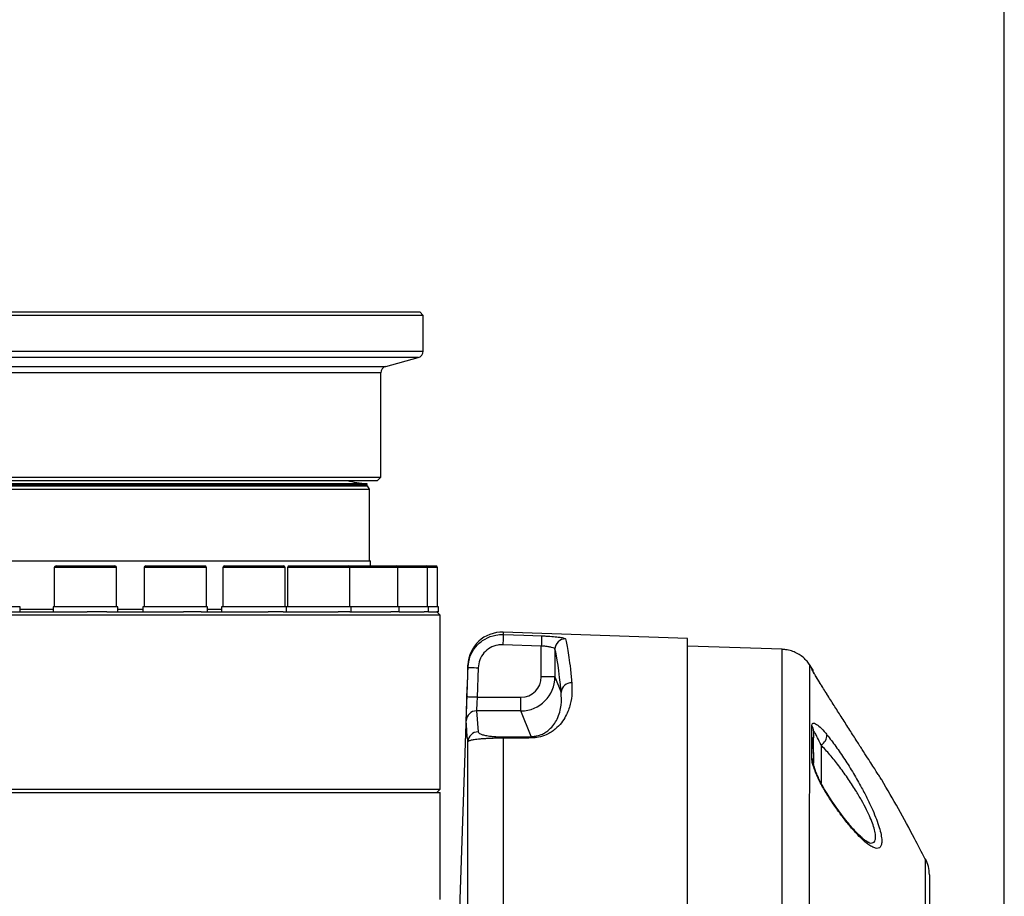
# Model space of a CAD drawing. Extents: x 0 to 8410, y 0 to 5940.
# Tile 94 of 110: x 5730 to 6019, y 4998 to 5255. Entities that reach past the tile are written whole.
import ezdxf

# ---------------------------------------------------------------- set-up
doc = ezdxf.new("R2010")
doc.units = 0
doc.header["$LTSCALE"] = 10
doc.layers.get('0').update_dxf_attribs({"linetype": 'CONTINUOUS'})
doc.styles.add('SLDTEXTSTYLE0', font='TXT', dxfattribs={"width": 0.605})
doc.dimstyles.new('SLDDIMSTYLE12', dxfattribs={"dimtxt": 50, "dimasz": 50, "dimexe": 0, "dimexo": 0.0625, "dimgap": 12.5, "dimtad": 1, "dimdec": 1, "dimrnd": 1e-09, "dimzin": 12, "dimtxsty": 'SLDTEXTSTYLE0', "dimsah": 1, "dimcen": 0.09, "dimazin": 3, "dimtfac": 1, "dimtofl": 0, "dimtmove": 0, "dimatfit": 3, "dimtolj": 1, "dimtzin": 12})

# ---------------------------------------------------------------- blocks, each defined once
blk = doc.blocks.new('_D_19')
at = {"color": 7, "linetype": 'CONTINUOUS'}
for p, q in [((5691.08, 5255.51), (5691.08, 5337.99)), ((6019.08, 4720.87), (6019.08, 5337.99)), ((6019.08, 5322.99), (5691.08, 5322.99))]:
    blk.add_line(p, q, dxfattribs=at)
for points in [[(5691.08, 5322.99), (5741.08, 5315.49), (5741.08, 5330.49)], [(6019.08, 5322.99), (5969.08, 5330.49), (5969.08, 5315.49)]]:
    blk.add_solid(points, dxfattribs=at)
at = {"color": 7, "linetype": 'CONTINUOUS', "insert": (5797.79, 5387.45), "char_height": 50, "attachment_point": 1, "style": 'SLDTEXTSTYLE0'}
blk.add_mtext('328', dxfattribs=at)

msp = doc.modelspace()

# ---------------------------------------------------------------- linework, layer by layer
at = {"color": 7, "linetype": 'CONTINUOUS'}
for p, q in [((5691.080933, 5169.452848), (5847.580929, 5169.452848)), ((5848.580931, 5168.452921), (5847.580929, 5169.452848)), ((5848.580931, 5168.452921), (5691.080933, 5168.452921)), ((5848.580931, 5157.987537), (5848.580931, 5168.452921)), ((5837.563296, 5153.500738), (5847.098564, 5156.055632)), ((5836.080928, 5120.953026), (5836.080928, 5151.568832)), ((5588.650954, 5120.953026), (5836.080928, 5120.953026)), ((5835.080926, 5119.95286), (5588.650954, 5119.95286)), ((5835.080926, 5119.95286), (5836.080928, 5120.953026)), ((5832.080935, 5119.023027), (5588.650954, 5119.023027)), ((5588.650954, 5119.022789), (5832.032775, 5119.022789)), ((5588.650954, 5118.452969), (5832.25358, 5118.452969)), ((5588.650954, 5117.453041), (5832.830926, 5117.453041)), ((5832.056021, 5118.547621), (5832.080935, 5119.023027)), ((5832.830926, 5117.453041), (5832.25358, 5118.452969)), ((5832.830926, 5096.452894), (5832.830926, 5117.453041)), ((5619.080936, 5096.452894), (5833.080937, 5096.452894)), ((5740.305157, 5094.453039), (5740.305157, 5082.952919)), ((5740.805158, 5094.953003), (5758.075153, 5094.953003)), ((5758.575154, 5082.952919), (5758.575154, 5094.453039)), ((5766.670396, 5094.453039), (5766.670396, 5082.952919)), ((5767.170397, 5094.953003), (5784.440396, 5094.953003)), ((5784.940397, 5082.952919), (5784.940397, 5094.453039)), ((5789.77972, 5094.453039), (5789.77972, 5082.952919)), ((5790.279714, 5094.953003), (5807.54972, 5094.953003)), ((5808.049713, 5082.952919), (5808.049713, 5094.453039)), ((5808.745046, 5094.453039), (5808.745046, 5082.952919)), ((5809.245047, 5094.953003), (5826.515054, 5094.953003)), ((5826.515054, 5094.953003), (5840.607558, 5094.953003)), ((5827.015047, 5082.952919), (5827.015047, 5094.453039)), ((5833.080937, 5094.953003), (5833.080937, 5096.452894)), ((5840.694179, 5094.953003), (5849.285682, 5094.953003)), ((5841.107567, 5082.952919), (5841.107567, 5094.453039)), ((5849.285682, 5094.953003), (5852.215936, 5094.953003)), ((5849.78569, 5082.952919), (5849.78569, 5094.453039)), ((5852.715929, 5082.952919), (5852.715929, 5094.453039)), ((5730.332208, 5082.952919), (5711.514746, 5082.952919)), ((5730.332208, 5081.453028), (5730.332208, 5082.952919)), ((5739.940156, 5082.952919), (5739.940156, 5081.453028)), ((5740.663302, 5082.952919), (5739.940156, 5082.952919)), ((5758.940158, 5082.952919), (5740.663302, 5082.952919)), ((5758.940158, 5081.453028), (5758.940158, 5082.952919)), ((5766.305392, 5082.952919), (5766.305392, 5081.453028)), ((5767.906432, 5082.952919), (5766.305392, 5082.952919)), ((5785.305393, 5082.952919), (5767.906432, 5082.952919)), ((5785.305393, 5081.453028), (5785.305393, 5082.952919)), ((5789.414716, 5082.952919), (5789.414716, 5081.453028)), ((5792.197202, 5082.952919), (5789.414716, 5082.952919)), ((5808.414717, 5082.952919), (5792.197202, 5082.952919)), ((5808.414717, 5081.453028), (5808.414717, 5082.952919)), ((5812.60213, 5082.952919), (5808.414717, 5082.952919)), ((5827.380051, 5082.952919), (5812.60213, 5082.952919)), ((5827.380051, 5081.453028), (5827.380051, 5082.952919)), ((5828.337063, 5082.952919), (5827.380051, 5082.952919)), ((5841.472556, 5082.952919), (5828.337063, 5082.952919)), ((5841.472556, 5081.453028), (5841.472556, 5082.952919)), ((5850.150694, 5082.952919), (5841.472556, 5082.952919)), ((5850.150694, 5081.453028), (5850.150694, 5082.952919)), ((5853.080933, 5082.952919), (5850.150694, 5082.952919)), ((5853.080933, 5081.453028), (5853.080933, 5082.952919)), ((5853.580927, 5080.452862), (5609.189135, 5080.452862)), ((5725.65166, 5081.453028), (5749.98124, 5081.453028)), ((5755.764161, 5081.453028), (5749.98124, 5081.453028)), ((5755.764161, 5081.453028), (5778.18643, 5081.453028)), ((5783.390922, 5081.453028), (5778.18643, 5081.453028)), ((5783.390922, 5081.453028), (5803.044205, 5081.453028)), ((5807.470259, 5081.453028), (5803.044205, 5081.453028)), ((5807.470259, 5081.453028), (5823.599299, 5081.453028)), ((5827.076827, 5081.453028), (5823.599299, 5081.453028)), ((5827.076827, 5081.453028), (5839.061772, 5081.453028)), ((5841.457133, 5081.453028), (5839.061772, 5081.453028)), ((5841.472556, 5081.453028), (5848.83744, 5081.453028)), ((5850.150694, 5081.453028), (5848.83744, 5081.453028)), ((5850.150694, 5081.453028), (5852.550601, 5081.453028)), ((5853.580927, 5080.452862), (5852.58094, 5081.453028)), ((5853.080933, 5081.453028), (5852.58094, 5081.453028)), ((5853.580927, 5029.452982), (5853.580927, 5080.452862)), ((5926.080932, 5073.627415), (5872.044747, 5075.514498)), ((5926.080932, 4848.243895), (5926.080932, 5073.627415)), ((5953.92922, 5070.480528), (5926.080932, 5071.453037)), ((5861.701836, 5065.869513), (5859.071558, 4990.548315)), ((5962.602054, 5064.932289), (5961.873268, 5066.049519)), ((5967.065548, 5057.282391), (5966.779177, 5057.735863)), ((5861.330454, 5046.851339), (5861.181353, 5049.529495)), ((5963.080947, 5046.582403), (5963.080947, 5044.553938)), ((5963.080947, 5039.939108), (5963.080947, 5044.553938)), ((5963.080947, 5039.509478), (5963.080947, 5037.125053)), ((5609.189135, 5029.452982), (5853.580927, 5029.452982)), ((5612.731089, 5028.452816), (5853.580927, 5028.452816)), ((5852.58094, 5028.452816), (5853.580927, 5029.452982)), ((5853.580927, 4997.092667), (5853.580927, 5028.452816))]:
    msp.add_line(p, q, dxfattribs=at)
at = {"color": 8, "linetype": 'CONTINUOUS'}
for p, q in [((5533.580934, 5157.987537), (5848.580931, 5157.987537)), ((5847.098564, 5156.055632), (5535.063301, 5156.055632)), ((5544.598569, 5153.500738), (5837.563296, 5153.500738)), ((5836.080928, 5151.568832), (5691.080933, 5151.568832)), ((5832.056021, 5118.547621), (5588.650954, 5118.547621)), ((5758.575154, 5094.453039), (5740.305157, 5094.453039)), ((5784.940397, 5094.453039), (5766.670396, 5094.453039)), ((5808.049713, 5094.453039), (5789.77972, 5094.453039)), ((5827.015047, 5094.453039), (5808.745046, 5094.453039)), ((5841.107567, 5094.453039), (5827.015047, 5094.453039)), ((5849.78569, 5094.453039), (5841.107567, 5094.453039)), ((5852.715929, 5094.453039), (5849.78569, 5094.453039)), ((5730.332208, 5082.252922), (5739.940156, 5082.252922)), ((5758.940158, 5082.252922), (5766.305392, 5082.252922)), ((5785.305393, 5082.252922), (5789.414716, 5082.252922)), ((5872.044747, 5075.514498), (5872.044747, 5074.825707)), ((5883.218174, 5071.44207), (5871.940036, 5071.83713)), ((5883.218174, 5062.403622), (5883.218174, 5071.44207)), ((5887.215738, 5070.545616), (5887.215738, 5062.403622)), ((5861.701836, 5065.167608), (5861.701836, 5065.869513)), ((5864.700009, 5065.063419), (5864.398529, 5056.39905)), ((5887.215738, 5062.403622), (5883.218174, 5062.403622)), ((5887.215738, 5062.403622), (5889.030297, 5057.857456)), ((5864.398529, 5056.39905), (5877.23278, 5056.39905)), ((5877.23278, 5052.41436), (5877.23278, 5056.39905)), ((5864.179527, 5052.41436), (5864.700009, 5046.266022)), ((5877.23278, 5052.41436), (5864.179527, 5052.41436)), ((5880.239506, 5044.881287), (5877.23278, 5052.41436)), ((5871.940036, 5044.823828), (5880.239506, 5044.881287)), ((5861.701836, 4848.649921), (5861.701836, 5043.370667)), ((5872.044747, 5044.401827), (5872.044747, 4848.145189)), ((5965.304469, 5042.421999), (5965.304469, 5031.223717))]:
    msp.add_line(p, q, dxfattribs=at)
at = {"color": 7, "linetype": 'CONTINUOUS', "flags": 128}
msp.add_lwpolyline([(5832.035397, 5118.452969), (5832.047929, 5118.492308), (5832.056021, 5118.547621)], dxfattribs=at)
at = {"color": 8, "linetype": 'CONTINUOUS', "flags": 128}
for points in [[(5872.044747, 5074.825707), (5872.041379, 5074.729624), (5872.03451, 5074.533405), (5872.024362, 5074.243727), (5872.011294, 5073.87084), (5871.995752, 5073.427382), (5871.978288, 5072.928848), (5871.959512, 5072.392645), (5871.940036, 5071.83713)], [(5872.044747, 5074.825707), (5878.041064, 5074.61566), (5883.32287, 5074.430647)], [(5883.32287, 5074.430647), (5883.319502, 5074.334326), (5883.312632, 5074.138107), (5883.302485, 5073.848429), (5883.289416, 5073.475542), (5883.273889, 5073.032084), (5883.256425, 5072.533789), (5883.237635, 5071.997347), (5883.218174, 5071.44207)], [(5861.400356, 5056.503239), (5861.608987, 5062.499704), (5861.701836, 5065.167608)], [(5861.701836, 5065.167608), (5861.760919, 5065.165701), (5861.932536, 5065.15974), (5862.210115, 5065.149965), (5862.583031, 5065.137091), (5863.036995, 5065.121117), (5863.554646, 5065.103235), (5864.116152, 5065.083685), (5864.700009, 5065.063419)], [(5864.398529, 5056.39905), (5863.814701, 5056.419315), (5863.253241, 5056.438866), (5862.735619, 5056.456986), (5862.28167, 5056.472721), (5861.908754, 5056.485596), (5861.631145, 5056.495371), (5861.459498, 5056.501331), (5861.400356, 5056.503239)], [(5967.040901, 5027.95619), (5967.080836, 5028.103294), (5967.059766, 5028.177204)]]:
    msp.add_lwpolyline(points, dxfattribs=at)
at = {"color": 7, "linetype": 'CONTINUOUS'}
for centre, radius, start, end in [((5846.580933, 5157.987579), 2, 285, 0), ((5838.080933, 5151.568906), 2, 105, 180), ((5740.805156, 5094.452925), 0.5, 90, 180), ((5758.075156, 5094.452925), 0.5, 0, 90), ((5767.170393, 5094.452925), 0.5, 90, 180), ((5784.440393, 5094.452925), 0.5, 0, 90), ((5790.279717, 5094.452925), 0.5, 90, 180), ((5807.549717, 5094.452925), 0.5, 0, 90), ((5809.245048, 5094.452925), 0.5, 90, 180), ((5826.515048, 5094.452925), 0.5, 0, 90), ((5840.607561, 5094.452925), 0.5, 0, 90), ((5849.285688, 5094.452925), 0.5, 0, 90), ((5852.215933, 5094.452925), 0.5, 0, 90), ((5871.695747, 5065.520606), 10, 88, 178), ((5987.080933, 5004.349099), 10, 359.99999428, 27.64348447)]:
    msp.add_arc(centre, radius, start, end, dxfattribs=at)
at = {"color": 8, "linetype": 'CONTINUOUS'}
for centre, radius, start, end in [((5890.219711, 5070.522701), 3.004061, 88.11344462, 179.5629377), ((5960.088928, 5063.086116), 2.99168, 22.22594405, 33.92100709), ((5891.981971, 5057.707001), 2.955506, 87.06762867, 177.08198589), ((5864.174772, 5049.418903), 2.995461, 89.9090591, 177.88415856), ((5960.483089, 5046.572153), 2.597879, 0.2260772, 36.49758202), ((5864.698709, 5043.26737), 2.998653, 89.97515238, 178.0258955), ((5870.917041, 5044.346002), 1.129086, 2.83399102, 25.03656764), ((5879.236814, 5044.407994), 1.108782, 2.87342257, 25.26830746), ((5963.679556, 5045.364774), 3.361587, 298.90616981, 0.68721429), ((5960.695342, 5037.108628), 2.385662, 0.39447885, 38.14886385)]:
    msp.add_arc(centre, radius, start, end, dxfattribs=at)
for centre, major_axis, ratio, start_param, end_param in [((5886.377126, 4859.452925), (0, 212.454406), 0.0349207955, 5.9174726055, 6.1699082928), ((5877.21452, 5062.421954), (-3.710381, 9.295794), 0.9991075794, 2.7633409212, 4.3310955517), ((5877.21452, 5062.421954), (2.234089, -5.597169), 0.9955924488, 5.9049335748, 7.4726882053)]:
    msp.add_ellipse(centre, major_axis=major_axis, ratio=ratio, start_param=start_param, end_param=end_param, dxfattribs=at)
at = {"color": 7, "linetype": 'CONTINUOUS'}
for points, knots in [([(5832.032775, 5119.022789), (5831.031941, 5119.072123), (5829.085372, 5119.168074), (5827.209857, 5119.696248), (5826.298644, 5119.95286)], [0, 0, 0, 0, 0.5141530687, 1, 1, 1, 1]), ([(5961.878722, 5066.052618), (5961.86372, 5066.079151), (5961.615973, 5066.517348), (5960.936041, 5067.28904), (5959.838011, 5068.344947), (5958.500628, 5069.242778), (5957.001622, 5069.927366), (5955.457951, 5070.366591), (5954.415058, 5070.433098), (5953.92928, 5070.464077)], [0, 0, 0, 0, 0.0096852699, 0.1599514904, 0.323264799, 0.4938411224, 0.6685814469, 0.845625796, 1, 1, 1, 1]), ([(5962.640171, 5064.922991), (5962.635195, 5064.932797), (5962.551597, 5065.097562), (5962.836581, 5064.786563), (5962.923572, 5064.210828), (5962.936972, 5064.122143)], [0, 0, 0, 0, 0.0508154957, 0.8537889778, 1, 1, 1, 1]), ([(5966.779177, 5057.735863), (5966.61587, 5057.993886), (5966.121571, 5058.774872), (5965.360233, 5059.999542), (5964.528921, 5061.352036), (5963.826415, 5062.51555), (5963.307739, 5063.396658), (5963.003119, 5063.930237), (5962.861134, 5064.196827), (5962.852937, 5064.213744), (5962.850188, 5064.219418)], [0, 0, 0, 0, 0.08295591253, 0.25109078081, 0.41791968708, 0.5828628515, 0.74242906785, 0.86771191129, 0.95563428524, 1, 1, 1, 1]), ([(5861.181353, 5049.529495), (5861.181427, 5049.569356), (5861.181687, 5049.70948), (5861.200816, 5050.457597), (5861.249725, 5052.043368), (5861.318848, 5054.1411), (5861.373188, 5055.715919), (5861.400356, 5056.503239)], [0, 0, 0, 0, 0.0903755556, 0.3176963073, 0.5451079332, 0.7725797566, 1, 1, 1, 1]), ([(5983.11088, 5032.206717), (5983.100522, 5032.222586), (5983.077344, 5032.258098), (5982.721377, 5032.807442), (5982.128033, 5033.722843), (5981.301841, 5035.000274), (5980.247683, 5036.632793), (5978.932961, 5038.673251), (5977.380678, 5041.088404), (5975.534155, 5043.96923), (5973.461561, 5047.212057), (5971.280247, 5050.634866), (5969.114954, 5054.040488), (5967.736443, 5056.214349), (5967.040871, 5057.311239)], [0, 0, 0, 0, 0.0584131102, 0.1307165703, 0.1997731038, 0.2705104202, 0.3460357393, 0.4232087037, 0.5107127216, 0.6000871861, 0.7025991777, 0.8074723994, 0.9028540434, 1, 1, 1, 1]), ([(5962.988679, 5044.517937), (5962.943021, 5044.526238), (5962.815584, 5044.549407), (5962.49222, 5043.534054), (5962.907549, 5041.774565), (5963.028624, 5040.192974), (5963.080947, 5039.509478)], [0, 0, 0, 0, 0.1675106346, 0.46754378, 0.7698949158, 1, 1, 1, 1]), ([(5967.064862, 5028.182211), (5966.820861, 5028.570872), (5966.265987, 5029.454711), (5965.461602, 5030.913855), (5964.681456, 5032.475877), (5964.047288, 5033.918978), (5963.581909, 5035.146602), (5963.285546, 5036.09377), (5963.132344, 5036.725574), (5963.082423, 5037.080549), (5963.08187, 5037.107524), (5963.081663, 5037.117662)], [0, 0, 0, 0, 0.1176160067, 0.2674657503, 0.4162964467, 0.5629919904, 0.6886168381, 0.800103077, 0.8912670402, 0.9591320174, 1, 1, 1, 1]), ([(5995.840852, 5008.935156), (5994.822534, 5010.95607), (5990.842744, 5018.854202), (5986.406977, 5026.508397), (5983.106201, 5032.204094)], [0, 0, 0, 0, 0.2558724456, 1, 1, 1, 1]), ([(5979.381924, 5013.759794), (5979.368468, 5013.763185), (5979.336966, 5013.771125), (5978.990734, 5013.932735), (5978.442912, 5014.283231), (5977.67479, 5014.876165), (5976.729737, 5015.717073), (5975.615475, 5016.826109), (5974.342327, 5018.220576), (5972.952151, 5019.872814), (5971.471572, 5021.76442), (5969.93271, 5023.869602), (5968.449335, 5026.014802), (5967.498367, 5027.499248), (5967.062985, 5028.178873)], [0, 0, 0, 0, 0.04487931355, 0.10507602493, 0.17231141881, 0.24664767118, 0.32448451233, 0.41220979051, 0.50496271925, 0.6021065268, 0.70288956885, 0.80648091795, 0.91140102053, 1, 1, 1, 1]), ([(5997.080927, 5004.348936), (5997.080927, 5004.25421), (5997.080927, 5004.067624), (5997.080927, 5002.473971), (5997.080927, 4999.962186), (5997.080927, 4996.39932), (5997.080927, 4991.863197), (5997.080927, 4986.393814), (5997.080927, 4980.065818), (5997.080927, 4972.809429), (5997.080927, 4965.375548), (5997.080927, 4957.95838), (5997.080927, 4950.779249), (5997.080927, 4942.953664), (5997.080927, 4934.562512), (5997.080927, 4925.103191), (5997.080927, 4914.66972), (5997.080927, 4903.230984), (5997.080927, 4891.365336), (5997.080927, 4883.227049), (5997.080927, 4879.128399)], [0, 0, 0, 0, 0.0597919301, 0.1177752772, 0.1761633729, 0.2351805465, 0.2950602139, 0.352938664, 0.4112253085, 0.4701372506, 0.5299019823, 0.5743430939, 0.6204398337, 0.6667408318, 0.7157259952, 0.7649519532, 0.8228748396, 0.8812086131, 0.9401736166, 1, 1, 1, 1])]:
    msp.add_open_spline(points, degree=3, knots=knots, dxfattribs=at)
at = {"color": 8, "linetype": 'CONTINUOUS'}
for points, knots in [([(5861.701836, 5065.167608), (5861.852162, 5066.29144), (5862.152894, 5068.539709), (5863.989462, 5071.484541), (5866.61523, 5073.657886), (5869.464447, 5074.748382), (5871.316168, 5074.803873), (5872.044747, 5074.825707)], [0, 0, 0, 0, 0.2153812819, 0.4308789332, 0.6461098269, 0.8607581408, 1, 1, 1, 1]), ([(5883.32287, 5074.430647), (5883.741136, 5074.414147), (5884.948185, 5074.366531), (5886.866116, 5074.240181), (5888.713189, 5074.040787), (5890.00254, 5073.797245), (5890.213146, 5073.615927), (5890.318607, 5073.525133)], [0, 0, 0, 0, 0.11599781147, 0.33475120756, 0.55525332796, 0.77729462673, 1, 1, 1, 1]), ([(5871.940036, 5071.83713), (5871.430025, 5071.821735), (5870.13367, 5071.782606), (5868.138919, 5071.017749), (5866.300815, 5069.493415), (5865.015647, 5067.428056), (5864.805215, 5065.851582), (5864.700009, 5065.063419)], [0, 0, 0, 0, 0.1391347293, 0.3536545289, 0.5688503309, 0.784445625, 1, 1, 1, 1]), ([(5887.215738, 5070.545616), (5887.15544, 5070.635254), (5887.034968, 5070.814341), (5886.2977, 5071.055462), (5885.242349, 5071.252395), (5884.147183, 5071.377845), (5883.457204, 5071.425545), (5883.218174, 5071.44207)], [0, 0, 0, 0, 0.2223336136, 0.4442032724, 0.6648377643, 0.8838894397, 1, 1, 1, 1]), ([(5890.318607, 5073.525133), (5890.38694, 5073.282344), (5890.59198, 5072.553827), (5890.931872, 5070.85085), (5891.336949, 5068.158882), (5891.738895, 5064.829191), (5892.001603, 5062.050295), (5892.133166, 5060.658636)], [0, 0, 0, 0, 0.11027929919, 0.33090616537, 0.5522173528, 0.77575235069, 1, 1, 1, 1]), ([(5953.932856, 4848.408642), (5953.929752, 4851.344382), (5953.923535, 4857.223936), (5953.9308, 4866.061539), (5953.926091, 4874.911616), (5953.923311, 4883.757341), (5953.924333, 4892.589434), (5953.929321, 4901.385035), (5953.929074, 4910.130866), (5953.931544, 4920.472693), (5953.935208, 4932.327911), (5953.933691, 4945.505498), (5953.928789, 4958.317298), (5953.922667, 4970.682988), (5953.921467, 4981.483996), (5953.921926, 4990.817509), (5953.925675, 4998.758048), (5953.929784, 5006.327623), (5953.927293, 5013.449288), (5953.922453, 5020.169479), (5953.92284, 5026.454663), (5953.926323, 5033.197381), (5953.929925, 5040.180954), (5953.931875, 5047.126285), (5953.934695, 5053.231453), (5953.930946, 5058.455119), (5953.928111, 5062.771453), (5953.927127, 5066.15334), (5953.925818, 5068.62116), (5953.928111, 5070.033952), (5953.928493, 5070.621606), (5953.928307, 5070.462643), (5953.928297, 5070.453825)], [0, 0, 0, 0, 0.0257331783, 0.0515371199, 0.0773860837, 0.1033422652, 0.1293445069, 0.1554552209, 0.1816126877, 0.2078431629, 0.249264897, 0.290874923, 0.332347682, 0.3740103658, 0.4156592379, 0.4460087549, 0.4764327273, 0.5062781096, 0.5361929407, 0.5653607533, 0.5945945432, 0.6235283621, 0.6649528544, 0.7065654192, 0.7480417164, 0.7897070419, 0.8313582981, 0.8727866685, 0.9144030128, 0.9558831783, 0.9975526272, 1, 1, 1, 1]), ([(5961.869036, 5066.046896), (5961.869046, 5066.054682), (5961.869251, 5066.206487), (5961.868372, 5065.623806), (5961.867849, 5064.243435), (5961.867652, 5061.836491), (5961.869315, 5058.541483), (5961.871629, 5054.311479), (5961.872524, 5049.191132), (5961.872163, 5043.210021), (5961.870567, 5036.408824), (5961.866781, 5028.813507), (5961.863113, 5020.429169), (5961.861521, 5011.300411), (5961.861025, 5001.477454), (5961.861566, 4991.026348), (5961.86222, 4979.992569), (5961.864791, 4968.397315), (5961.869616, 4956.290301), (5961.873838, 4943.733966), (5961.875704, 4930.812162), (5961.872793, 4917.585822), (5961.864145, 4904.090066), (5961.855445, 4890.373284), (5961.851017, 4876.502957), (5961.853848, 4862.567519), (5961.867319, 4853.284957), (5961.874043, 4848.65159)], [0, 0, 0, 0, 0.0022501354, 0.0438704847, 0.0855386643, 0.127158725, 0.1686375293, 0.2101153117, 0.2517344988, 0.2934018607, 0.3350207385, 0.3764982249, 0.4179760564, 0.4595949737, 0.501262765, 0.5428816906, 0.5843590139, 0.6258343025, 0.6674506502, 0.7091154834, 0.7507321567, 0.7922070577, 0.8336714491, 0.875277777, 0.9169317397, 0.9585366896, 1, 1, 1, 1]), ([(5962.571447, 5064.755621), (5962.571447, 5064.860115), (5962.571447, 5065.046918), (5962.571447, 5064.953447), (5962.571447, 5064.912262)], [0, 0, 0, 0, 0.5593824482, 1, 1, 1, 1]), ([(5967.040871, 5057.311239), (5966.364691, 5058.386066), (5965.349505, 5059.999758), (5964.236851, 5061.822113), (5963.533494, 5062.995036), (5963.001308, 5063.909271), (5962.646226, 5064.549887), (5962.595359, 5064.689832), (5962.571447, 5064.755621)], [0, 0, 0, 0, 0.29592368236, 0.44428570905, 0.59260644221, 0.73386730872, 0.87489022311, 1, 1, 1, 1]), ([(5892.133166, 5060.658636), (5892.192465, 5059.666928), (5892.311105, 5057.682784), (5891.847265, 5054.379869), (5890.738522, 5051.419615), (5889.195703, 5048.928398), (5887.705944, 5047.336967), (5886.124108, 5046.152153), (5884.567741, 5045.306897), (5882.644054, 5044.619838), (5881.049193, 5044.511477), (5880.344202, 5044.463577)], [0, 0, 0, 0, 0.1912861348, 0.3827125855, 0.5732711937, 0.6778066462, 0.7820511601, 0.8340492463, 0.8859177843, 0.9495712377, 1, 1, 1, 1]), ([(5864.398529, 5056.39905), (5864.371366, 5055.949142), (5864.317052, 5055.049536), (5864.247906, 5053.850821), (5864.198999, 5052.944544), (5864.17986, 5052.516835), (5864.1796, 5052.437051), (5864.179527, 5052.41436)], [0, 0, 0, 0, 0.2276285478, 0.4551506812, 0.682531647, 0.9097102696, 1, 1, 1, 1]), ([(5880.239506, 5044.881287), (5880.697057, 5044.906822), (5881.248044, 5044.937573), (5882.396067, 5045.164844), (5883.514925, 5045.564447), (5884.673871, 5046.236542), (5885.881126, 5047.182255), (5886.983164, 5048.452635), (5888.006224, 5050.197045), (5888.695926, 5052.107974), (5889.215821, 5054.827889), (5889.10468, 5056.642798), (5889.030297, 5057.857456)], [0, 0, 0, 0, 0.0352500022, 0.0424483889, 0.099079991, 0.1478892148, 0.1978325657, 0.3014377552, 0.4067763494, 0.5535375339, 0.7011975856, 1, 1, 1, 1]), ([(5962.571447, 5038.582268), (5962.571446, 5039.551735), (5962.571444, 5043.015867), (5962.571463, 5045.981597), (5962.571477, 5048.117342)], [0, 0, 0, 0, 0.2798587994, 1, 1, 1, 1]), ([(5962.571477, 5048.117342), (5962.628894, 5048.379047), (5962.75867, 5048.970555), (5963.64444, 5048.769773), (5964.977807, 5047.759591), (5966.204331, 5046.437921), (5966.921054, 5045.553055), (5967.040901, 5045.405092)], [0, 0, 0, 0, 0.1951097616, 0.4409883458, 0.6899630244, 0.948157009, 1, 1, 1, 1]), ([(5861.701836, 5043.370667), (5861.67648, 5043.545262), (5861.549699, 5044.418227), (5861.390043, 5045.57929), (5861.343907, 5046.564167), (5861.330454, 5046.851339)], [0, 0, 0, 0, 0.1504598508, 0.7522892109, 1, 1, 1, 1]), ([(5864.700009, 5046.266022), (5864.77404, 5046.115082), (5864.898746, 5045.860825), (5865.639019, 5045.50853), (5866.702798, 5045.221769), (5868.113205, 5044.999146), (5869.632358, 5044.877175), (5870.849129, 5044.826331), (5871.575882, 5044.824663), (5871.940036, 5044.823828)], [0, 0, 0, 0, 0.2662138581, 0.4484374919, 0.6301619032, 0.7973296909, 0.8893079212, 0.9445355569, 1, 1, 1, 1]), ([(5965.304469, 5042.421999), (5964.952588, 5043.177148), (5964.313642, 5044.548354), (5963.611399, 5045.852634), (5963.175308, 5046.570536), (5963.109807, 5046.578774), (5963.080947, 5046.582403)], [0, 0, 0, 0, 0.3052314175, 0.5542413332, 0.8035984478, 1, 1, 1, 1]), ([(5967.040901, 5045.405092), (5967.903423, 5044.291733), (5969.628562, 5042.06489), (5972.258535, 5038.217261), (5974.825696, 5034.126315), (5977.084015, 5030.170552), (5978.979085, 5026.511866), (5980.432803, 5023.400836), (5981.574538, 5020.613715), (5982.415455, 5018.18403), (5982.960449, 5016.056617), (5983.180265, 5014.367756), (5983.080896, 5013.164202), (5982.726997, 5012.403834), (5982.127343, 5012.057544), (5981.30088, 5012.087211), (5980.247936, 5012.519519), (5978.929075, 5013.383066), (5977.380222, 5014.699368), (5975.526608, 5016.564893), (5973.459572, 5018.939622), (5971.271053, 5021.74755), (5969.111909, 5024.761816), (5967.731211, 5026.891439), (5967.040901, 5027.95619)], [0, 0, 0, 0, 0.0600915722, 0.1201898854, 0.180414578, 0.240597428, 0.2876880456, 0.3347409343, 0.3744337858, 0.4140983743, 0.4540494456, 0.4939812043, 0.5295916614, 0.5652106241, 0.6001543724, 0.6351125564, 0.6732769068, 0.711460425, 0.7556635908, 0.7998885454, 0.8517265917, 0.9035785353, 0.9517919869, 1, 1, 1, 1]), ([(5872.044747, 5044.401827), (5871.527425, 5044.401173), (5870.511067, 5044.399888), (5868.807199, 5044.362197), (5867.21657, 5044.294549), (5865.814471, 5044.200671), (5864.380684, 5044.07024), (5863.078331, 5043.890471), (5862.237777, 5043.693136), (5861.807908, 5043.518232), (5861.737269, 5043.419961), (5861.701836, 5043.370667)], [0, 0, 0, 0, 0.0676796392, 0.1329668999, 0.2350665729, 0.3197507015, 0.4067665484, 0.5775849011, 0.7541238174, 0.8766644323, 1, 1, 1, 1]), ([(5880.344202, 5044.463577), (5878.350664, 5044.448679), (5875.584213, 5044.428004), (5872.817682, 5044.407543), (5872.044747, 5044.401827)], [0, 0, 0, 0, 0.7206121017, 1, 1, 1, 1]), ([(5979.382997, 5013.762417), (5979.418079, 5013.748238), (5979.775656, 5013.603723), (5980.299834, 5013.631105), (5980.908009, 5013.881043), (5981.264335, 5014.532579), (5981.362508, 5015.571239), (5981.14982, 5017.050504), (5980.606168, 5018.915974), (5979.768071, 5021.061256), (5978.634129, 5023.500385), (5977.185414, 5026.232216), (5975.309965, 5029.403789), (5973.060858, 5032.838463), (5970.522738, 5036.328155), (5967.899184, 5039.609776), (5966.176847, 5041.476491), (5965.304469, 5042.421999)], [0, 0, 0, 0, 0.0058181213, 0.0593008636, 0.1141357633, 0.1679979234, 0.2236491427, 0.2838668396, 0.34660703, 0.4073888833, 0.4700556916, 0.5431412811, 0.6183534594, 0.7124548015, 0.8095805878, 0.9035509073, 1, 1, 1, 1]), ([(5967.040901, 5027.95619), (5966.364675, 5029.08657), (5965.349384, 5030.783729), (5964.236969, 5033.113721), (5963.533536, 5034.781642), (5963.001441, 5036.310899), (5962.646276, 5037.629224), (5962.59538, 5038.277455), (5962.571447, 5038.582268)], [0, 0, 0, 0, 0.2958764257, 0.4442307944, 0.5925119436, 0.7337872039, 0.8748207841, 1, 1, 1, 1]), ([(5995.938276, 4879.759016), (5995.938472, 4883.840468), (5995.938866, 4892.031625), (5995.939143, 4904.15756), (5995.938869, 4916.1212), (5995.938789, 4927.655524), (5995.938678, 4938.630217), (5995.938661, 4949.000383), (5995.938661, 4958.84929), (5995.938857, 4967.950873), (5995.938609, 4976.239132), (5995.938871, 4983.678333), (5995.938785, 4990.313894), (5995.938862, 4995.985375), (5995.938819, 5000.670953), (5995.938735, 5004.336637), (5995.938758, 5007.043761), (5995.938752, 5008.549067), (5995.938753, 5009.155881), (5995.938753, 5008.986827), (5995.938753, 5008.985224)], [0, 0, 0, 0, 0.0578008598, 0.1160018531, 0.1754704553, 0.235381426, 0.2933881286, 0.3517980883, 0.4108310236, 0.4707278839, 0.5286889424, 0.5870498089, 0.6460351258, 0.7058797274, 0.7637289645, 0.822408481, 0.8815071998, 0.9414681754, 0.9994448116, 1, 1, 1, 1])]:
    msp.add_open_spline(points, degree=3, knots=knots, dxfattribs=at)

# ---------------------------------------------------------------- dimensions: what is measured, and where the dimension line sits
at = {"color": 7, "linetype": 'CONTINUOUS'}
dim = msp.add_linear_dim(base=(5691.080933, 5322.993228), p1=(6019.080933, 4700.874965), p2=(5691.080933, 5235.505024), dimstyle='SLDDIMSTYLE12', dxfattribs=at)
dim.commit()
dim.dimension.update_dxf_attribs({"geometry": '_D_19', "text_midpoint": (5855.080933, 5322.993228), "dimtype": 160})

doc.saveas('drawing.dxf')
